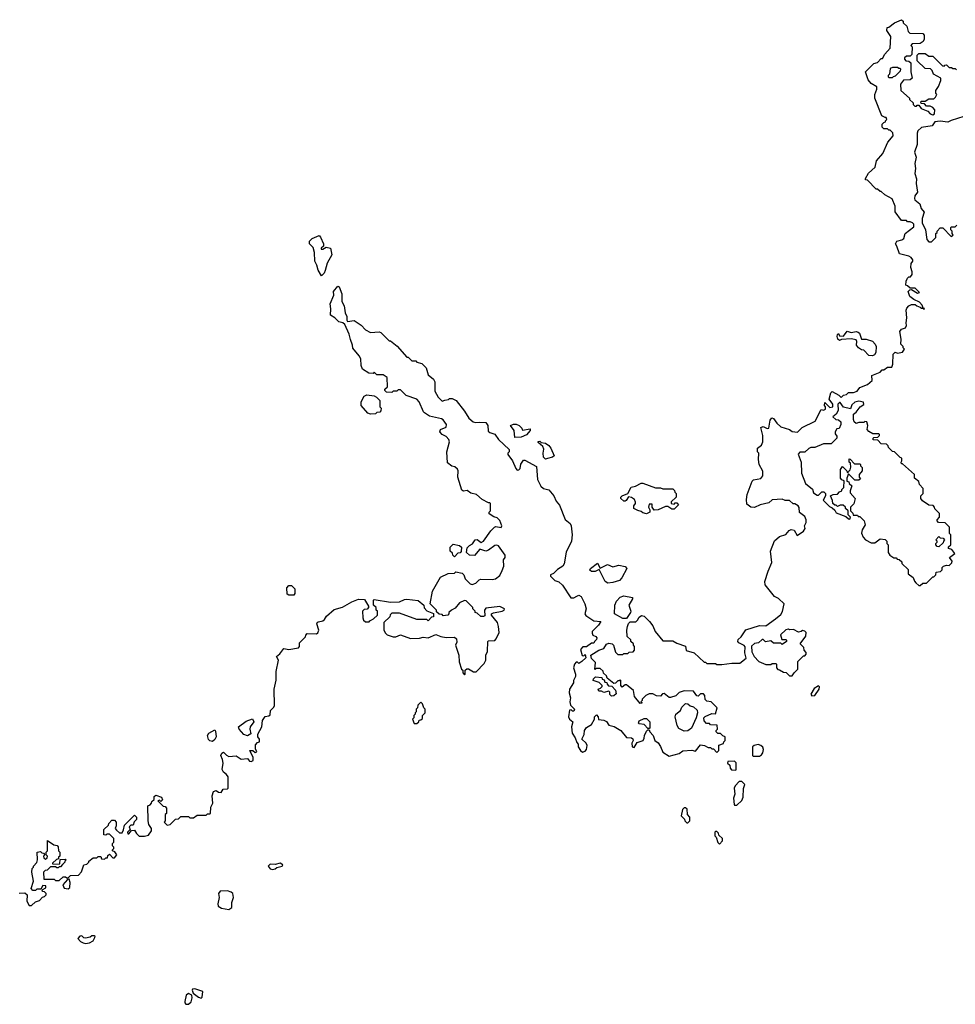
# Model space of a CAD drawing. Extents: x 1862350 to 2057294, y 212041 to 437318.
# Tile 235 of 256: x 2003730 to 2011185, y 354943 to 362790. Entities that reach past the tile are written whole.
import ezdxf

# ---------------------------------------------------------------- set-up
doc = ezdxf.new("R2010")
doc.units = 0

msp = doc.modelspace()

# ---------------------------------------------------------------- linework, layer by layer
at = {"layer": '0CON10XD'}
for points in [[(2008578.3, 357478.3), (2008565, 357490), (2008555, 357490), (2008531.7, 357471.7), (2008520, 357485), (2008520, 357525), (2008515, 357530), (2008508.3, 357521.7), (2008495, 357520), (2008478.3, 357501.7), (2008465, 357500), (2008411.7, 357541.7), (2008405, 357560), (2008381.7, 357581.7), (2008378.3, 357598.3), (2008355, 357620), (2008325, 357620), (2008311.7, 357611.7), (2008317, 357667), (2008285, 357700), (2008280, 357725), (2008343.9, 357766.1), (2008385, 357780), (2008406.7, 357813.3), (2008425, 357820), (2008450, 357815), (2008462.5, 357805), (2008478.3, 357748.3), (2008495, 357730), (2008535, 357730), (2008545, 357740), (2008575, 357740), (2008585, 357750), (2008618.3, 357751.7), (2008630, 357765), (2008630, 357795), (2008620, 357805), (2008620, 357815), (2008600, 357835), (2008598.3, 357848.3), (2008570, 357875), (2008567.5, 357925), (2008572.5, 357955), (2008581.7, 357978.3), (2008595, 357990), (2008638.3, 357991.7), (2008653.3, 358005), (2008665, 358027.5), (2008685, 358042.5), (2008705, 358037.5), (2008747.5, 357995), (2008775, 357960), (2008792.5, 357915), (2008855, 357840), (2008935, 357840), (2008965, 357820), (2009035, 357797.5), (2009041.7, 357761.7), (2009105, 357743.3), (2009185, 357670), (2009195, 357670), (2009205, 357660), (2009275, 357660), (2009285, 357652.5), (2009325, 357650), (2009405, 357662.5), (2009467, 357663), (2009518.3, 357701.7), (2009508.8, 357745), (2009511.7, 357791.7), (2009503, 357803), (2009460, 357825), (2009452.5, 357835), (2009455, 357850), (2009478.3, 357871.7), (2009515, 357927.5), (2009625, 357963.3), (2009675, 357960), (2009752.5, 358015), (2009795, 358050), (2009807, 358073), (2009822.5, 358135), (2009775, 358177.5), (2009743.6, 358193.6), (2009670, 358285), (2009668.3, 358311.7), (2009692.5, 358395), (2009722.5, 358465), (2009713.3, 358555), (2009745, 358637.5), (2009785, 358672.5), (2009835, 358687.5), (2009860.8, 358719.2), (2009876.4, 358726.4), (2009900.7, 358720.7), (2009925, 358680), (2009976.4, 358713.6), (2009987.5, 358735), (2009982.5, 358755), (2009997, 358783), (2009997.5, 358805), (2009985, 358830), (2009942.5, 358862.5), (2009941.7, 358901.7), (2009932.5, 358915), (2009905, 358932.5), (2009892.5, 358932.5), (2009865, 358957.5), (2009828.3, 358958.3), (2009805, 358970), (2009727, 358963), (2009699.5, 358940.5), (2009630, 358925), (2009585, 358902.5), (2009556.4, 358906.4), (2009525, 358930), (2009520, 358965), (2009526, 359005), (2009565, 359112.5), (2009576.1, 359123.9), (2009635, 359134), (2009652.5, 359155), (2009652.3, 359192.3), (2009623.3, 359245), (2009617.5, 359285), (2009620, 359335), (2009610, 359345), (2009610, 359375), (2009640.7, 359399.3), (2009651.2, 359425), (2009651.9, 359451.9), (2009651.9, 359475), (2009635, 359540), (2009655, 359548.8), (2009685, 359533.3), (2009700, 359535), (2009710.7, 359599.3), (2009721.7, 359618.3), (2009735, 359612.5), (2009764.1, 359574.1), (2009795.8, 359545.8), (2009862.5, 359525), (2009885, 359508.8), (2009927, 359503), (2009965, 359538.8), (2010069.5, 359590.5), (2010115, 359682.5), (2010135, 359677.5), (2010150, 359685), (2010150, 359705), (2010142.5, 359715), (2010145, 359740), (2010185, 359700), (2010210, 359705), (2010210, 359725), (2010180, 359765), (2010193, 359817), (2010200, 359825), (2010205, 359827.5), (2010257, 359797), (2010275, 359780), (2010293, 359797), (2010317, 359803), (2010335, 359820), (2010375, 359820), (2010401.7, 359828.3), (2010425, 359860), (2010485, 359882.5), (2010522.5, 359915), (2010520, 359955), (2010585, 359980), (2010601.7, 359998.3), (2010615, 360000), (2010645, 360020), (2010678.3, 360021.7), (2010687.5, 360045), (2010690, 360125), (2010705, 360140), (2010725, 360132.5), (2010765, 360140), (2010780, 360165), (2010770, 360175), (2010770, 360185), (2010750, 360205), (2010752.5, 360245), (2010743.3, 360305), (2010755, 360322.5), (2010787.5, 360335), (2010796.4, 360353.6), (2010793.3, 360375), (2010800, 360415), (2010792.5, 360475), (2010798.3, 360491.7), (2010815, 360510), (2010835, 360520), (2010865, 360520), (2010878.3, 360508.3), (2010905, 360500), (2010915, 360490), (2010930, 360490), (2010935, 360480), (2010938.3, 360488.3), (2010930, 360490), (2010920, 360515), (2010899.3, 360539.3), (2010855, 360560), (2010823.6, 360583.6), (2010810, 360625), (2010821.7, 360638.3), (2010835, 360640), (2010885, 360610), (2010900, 360615), (2010865, 360650), (2010825, 360650), (2010805, 360670), (2010790, 360675), (2010792.5, 360705), (2010805, 360730), (2010815, 360740), (2010828.3, 360741.7), (2010841.7, 360758.3), (2010841.7, 360781.7), (2010830, 360815), (2010833.6, 360846.4), (2010847.5, 360865), (2010847.5, 360875), (2010832.5, 360895), (2010815, 360906), (2010740, 360925), (2010720, 360985), (2010707.5, 361005), (2010720, 361025), (2010760, 361035), (2010775, 361047.5), (2010786.7, 361085), (2010855, 361140), (2010855, 361160), (2010845, 361170), (2010825, 361180), (2010805, 361180), (2010795, 361190), (2010755, 361190), (2010705, 361260), (2010706.2, 361305), (2010683, 361363), (2010623, 361393), (2010595, 361420), (2010585, 361420), (2010565, 361440), (2010555, 361440), (2010485, 361510), (2010470, 361515), (2010470, 361525), (2010493.6, 361566.4), (2010547.5, 361615), (2010557.5, 361665), (2010607, 361723), (2010647.5, 361815), (2010690, 361865), (2010688.3, 361888.3), (2010665, 361910), (2010655, 361910), (2010645, 361920), (2010615, 361920), (2010603, 361933), (2010603, 361957), (2010615, 361970), (2010630, 361975), (2010630, 361985), (2010640, 361995), (2010635, 362010), (2010625, 362010), (2010600, 362025), (2010542.5, 362165), (2010542.5, 362195), (2010560, 362235), (2010560, 362255), (2010515, 362282.5), (2010490.7, 362310.7), (2010470, 362375), (2010535, 362440), (2010565, 362450), (2010595, 362480), (2010605, 362480), (2010622.5, 362515), (2010667, 362563), (2010672.5, 362655), (2010640, 362705), (2010641.7, 362728.3), (2010655, 362730), (2010700, 362765), (2010755, 362790), (2010768.3, 362778.3), (2010770, 362765), (2010798.3, 362738.3), (2010810, 362695), (2010821.7, 362681.7), (2010925, 362680), (2010937, 362667), (2010937.5, 362635), (2010930, 362615), (2010905, 362600), (2010841.7, 362598.3), (2010830, 362585), (2010840, 362575), (2010838.3, 362511.7), (2010825, 362500), (2010795, 362500), (2010780, 362485), (2010780, 362475), (2010791.7, 362461.7), (2010815, 362460), (2010830, 362445), (2010830, 362375), (2010840, 362325), (2010825, 362310), (2010773, 362307), (2010747.5, 362275), (2010750, 362225), (2010820, 362165), (2010820, 362155), (2010848.3, 362128.3), (2010850, 362115), (2010861.7, 362101.7), (2010875, 362100), (2010881.7, 362108.3), (2010895, 362110), (2010911.7, 362081.7), (2010965, 362060), (2010985, 362040), (2011005, 362032.5), (2011019.3, 362040.7), (2011021.7, 362071.7), (2011005, 362090), (2010985, 362100), (2010955, 362100), (2010938.3, 362118.3), (2010911.7, 362121.7), (2010910, 362135), (2010915, 362140), (2010945, 362140), (2010975, 362160), (2011015, 362160), (2011028.3, 362171.7), (2011037.5, 362195), (2011030, 362205), (2011030, 362225), (2011051.7, 362258.3), (2011070, 362305), (2011070, 362325), (2011010, 362355), (2011000, 362385), (2010988.3, 362398.3), (2010945, 362400), (2010881.7, 362461.7), (2010881.7, 362508.3), (2010895, 362520), (2010945, 362520), (2010975, 362500), (2011005, 362500), (2011081.7, 362421.7), (2011095, 362420), (2011101.7, 362428.3), (2011115, 362430), (2011135, 362410), (2011155, 362410), (2011165, 362400), (2011185, 362400), (2011195, 362390)], [(2010685, 362330), (2010691.7, 362338.3), (2010708.3, 362341.7), (2010748.3, 362381.7), (2010750, 362395), (2010745, 362400), (2010735, 362400), (2010725, 362410), (2010685, 362410), (2010665, 362400), (2010660, 362355), (2010650, 362345), (2010650, 362335), (2010655, 362330), (2010685, 362330)], [(2011251.7, 362018.3), (2011153, 361987), (2011125, 361972.5), (2011065, 361982.5), (2011023, 361977), (2011000, 361945), (2010915, 361930), (2010886.7, 361905), (2010880, 361885), (2010880, 361795), (2010858.8, 361735), (2010873.3, 361695), (2010861.2, 361645), (2010867.5, 361605), (2010862.5, 361565), (2010877, 361523), (2010873.3, 361485), (2010882.5, 361415), (2010862.5, 361385), (2010860, 361365), (2010863.6, 361353.6), (2010902.5, 361322.5), (2010914.1, 361284.1), (2010936.2, 361255), (2010921.2, 361205), (2010921.7, 361171.7), (2010948, 361115), (2010958.3, 361038.3), (2010975, 361020), (2010995, 361020), (2011030, 361055), (2011030, 361085), (2011040, 361095), (2011040, 361105), (2011065, 361130), (2011085, 361130), (2011151.7, 361061.7), (2011168.3, 361071.7), (2011160, 361085), (2011160, 361105), (2011150, 361115), (2011150, 361135), (2011155, 361140), (2011185, 361140), (2011198.3, 361151.7)], [(2006135, 360750), (2006107.5, 360795), (2006097.5, 360835), (2006082.5, 360865), (2006080, 360935), (2006067.5, 360975), (2006040, 361005), (2006040, 361025), (2006060, 361045), (2006115, 361070), (2006127, 361057), (2006150, 361005), (2006150, 360985), (2006131.7, 360968.3), (2006131.7, 360961.7), (2006145, 360960), (2006172.5, 360977.5), (2006205, 360970), (2006216.7, 360915), (2006180.5, 360849.5), (2006165, 360790), (2006155, 360770), (2006135, 360750)], [(2006111.7, 357991.7), (2006145, 358000), (2006159.3, 358010.7), (2006173.6, 358036.4), (2006235, 358090), (2006301.7, 358108.3), (2006375, 358150), (2006428.3, 358171.7), (2006478.3, 358168.3), (2006510, 358115), (2006510, 358105), (2006498.3, 358091.7), (2006475, 358090), (2006460, 358075), (2006463, 358023), (2006470, 358005), (2006485, 357990), (2006515, 357990), (2006520, 358000), (2006550, 358015), (2006580, 358045), (2006580, 358075), (2006570, 358085), (2006570, 358105), (2006550, 358125), (2006550, 358165), (2006555, 358170), (2006685, 358147.5), (2006755, 358150), (2006795, 358170), (2006815, 358172.5), (2006905, 358160), (2006950, 358125), (2006953, 358103), (2006975, 358080), (2007028.3, 358058.3), (2007028.3, 358031.7), (2007011.7, 358028.3), (2006985, 358000), (2006975, 358010), (2006895, 358010), (2006755, 358060), (2006695, 358060), (2006681.7, 358048.3), (2006678.3, 358031.7), (2006630, 357985), (2006630, 357925), (2006645, 357900), (2006658.3, 357888.3), (2006705, 357872.5), (2006727, 357873), (2006765, 357887.5), (2006845, 357857.5), (2006915, 357860), (2006945, 357870), (2006985, 357862.5), (2007045, 357890), (2007085, 357873.3), (2007127, 357867), (2007195, 357870), (2007210, 357855), (2007211.7, 357828.3), (2007202.5, 357805), (2007230, 357725), (2007231.7, 357671.7), (2007250, 357615), (2007260, 357605), (2007260, 357585), (2007275, 357570), (2007280, 357575), (2007280, 357605), (2007293, 357617), (2007305, 357617.5), (2007345, 357592.5), (2007367, 357593), (2007431.7, 357658.3), (2007444.3, 357685), (2007443.6, 357726.4), (2007457.5, 357755), (2007460, 357835), (2007465, 357840), (2007515, 357842.5), (2007526.7, 357855), (2007549.2, 357905), (2007545.6, 357955), (2007536.9, 357985), (2007488.8, 358045), (2007490, 358055), (2007505, 358063.8), (2007575, 358076.7), (2007590, 358085), (2007592.5, 358095), (2007555, 358112.5), (2007445, 358100), (2007432.5, 358085), (2007435, 358040), (2007425, 358033.3), (2007403.9, 358033.9), (2007375, 358060), (2007360, 358065), (2007360, 358075), (2007340, 358095), (2007340, 358105), (2007288.3, 358158.3), (2007275, 358162.5), (2007235, 358142.5), (2007199.3, 358100.7), (2007170, 358085), (2007150, 358065), (2007150, 358055), (2007140, 358045), (2007105, 358040), (2007095, 358050), (2007071.7, 358051.7), (2007051.7, 358071.7), (2007050, 358085), (2007000, 358135), (2007020, 358235), (2007083.6, 358346.4), (2007145, 358377.5), (2007195, 358380), (2007205, 358390), (2007255, 358380), (2007270, 358365), (2007280, 358335), (2007320, 358295), (2007335, 358290), (2007365, 358300), (2007390, 358325), (2007405, 358330), (2007495, 358327.5), (2007520, 358335), (2007555, 358360), (2007575, 358400), (2007587.5, 358435), (2007583.8, 358485), (2007597.5, 358505), (2007597, 358523), (2007545, 358597.5), (2007533, 358603), (2007515, 358600), (2007465, 358561.2), (2007445, 358553.8), (2007395, 358570), (2007355, 358520), (2007313, 358523), (2007290, 358545), (2007295, 358580), (2007315, 358600), (2007338.3, 358611.7), (2007360, 358645), (2007375, 358647.5), (2007407, 358623), (2007426.4, 358633.6), (2007483.9, 358716.1), (2007513.9, 358746.1), (2007525, 358750), (2007565, 358742.5), (2007572.5, 358755), (2007555, 358800), (2007535, 358820), (2007508.3, 358828.3), (2007471.7, 358851.7), (2007470, 358865), (2007480, 358875), (2007480, 358935), (2007475, 358940), (2007465, 358940), (2007415, 358967.5), (2007370, 359005), (2007325, 359017.5), (2007295, 359037.5), (2007265, 359032.5), (2007251.7, 359041.7), (2007220, 359145), (2007222.5, 359195), (2007217, 359207), (2007197, 359227), (2007173, 359233), (2007137.5, 359257.5), (2007133.3, 359345), (2007153.3, 359425), (2007150, 359445), (2007128.3, 359468.3), (2007095, 359483.3), (2007076.7, 359505), (2007082.5, 359525), (2007128, 359542), (2007131.2, 359565), (2007105, 359600), (2007089.5, 359609.5), (2006995, 359631.2), (2006955.9, 359655.9), (2006946.7, 359665), (2006913.3, 359745), (2006895, 359766.7), (2006810, 359795), (2006765, 359840), (2006745, 359840), (2006735, 359830), (2006705, 359830), (2006695, 359820), (2006651.7, 359821.7), (2006640, 359835), (2006640, 359845), (2006660, 359865), (2006658.3, 359938.3), (2006625, 359960), (2006575, 359960), (2006555, 359980), (2006545, 359970), (2006513, 359973), (2006462.5, 360005), (2006450, 360035), (2006447, 360087), (2006435, 360110), (2006383, 360173), (2006382.5, 360195), (2006365, 360240), (2006356.2, 360285), (2006321.2, 360361.2), (2006303.9, 360373.9), (2006273, 360383), (2006240, 360415), (2006207.5, 360435), (2006210, 360485), (2006203.9, 360526.1), (2006233.3, 360595), (2006231.2, 360625), (2006265, 360666.7), (2006275, 360660), (2006296.4, 360606.4), (2006296, 360545), (2006315, 360510), (2006322.5, 360455), (2006337.5, 360425), (2006336.7, 360395), (2006342.5, 360385), (2006395, 360393.8), (2006450, 360355), (2006485, 360317.5), (2006525, 360297.5), (2006595, 360302.5), (2006607, 360297), (2006675, 360230), (2006685, 360230), (2006738.3, 360188.3), (2006815, 360100), (2006825, 360100), (2006855, 360070), (2006885, 360070), (2006895, 360060), (2006935, 360050), (2006967.5, 360015), (2006985, 359960), (2007027.5, 359925), (2007037.5, 359905), (2007038.3, 359828.3), (2007063, 359783), (2007095, 359750), (2007118.3, 359758.3), (2007147, 359763), (2007155, 359770), (2007175, 359770), (2007206.4, 359756.4), (2007275, 359670), (2007307.5, 359615), (2007344.1, 359584.1), (2007365, 359578.8), (2007395, 359583.3), (2007445, 359580), (2007460, 359555), (2007461.7, 359511.7), (2007475, 359500), (2007516.4, 359486.4), (2007544.1, 359444.1), (2007630, 359365), (2007630, 359345), (2007620, 359335), (2007620, 359325), (2007657.5, 359275), (2007683.3, 359213.3), (2007695, 359200), (2007708.3, 359201.7), (2007717, 359213), (2007723, 359247), (2007745, 359280), (2007755, 359280), (2007848.3, 359228.3), (2007856, 359125), (2007882.6, 359072.6), (2007903.2, 359053.2), (2007945, 359042.5), (2007986.2, 358995), (2008005, 358952.5), (2008030.7, 358920.7), (2008076.4, 358806.4), (2008116.7, 358775), (2008123.8, 358755), (2008132.5, 358685), (2008127.5, 358635), (2008083, 358547), (2008067, 358453), (2008056.4, 358433.6), (2008015, 358407.5), (2007983.6, 358376.4), (2007960, 358365), (2007960, 358355), (2007995, 358320), (2008025, 358310), (2008055, 358282.5), (2008121.7, 358181.7), (2008145, 358182.5), (2008170, 358195), (2008185, 358202.5), (2008203, 358193), (2008233.3, 358135), (2008242.5, 358095), (2008232.5, 358055), (2008240.7, 358040.7), (2008305, 358000), (2008360, 357995), (2008342.5, 357965), (2008292.5, 357915), (2008290.7, 357900.7), (2008297.5, 357885), (2008320, 357875), (2008327.5, 357865), (2008325, 357850), (2008310, 357835), (2008305, 357820), (2008285, 357820), (2008245, 357792.5), (2008218.3, 357791.7), (2008198.3, 357771.7), (2008211.7, 357721.7), (2008225, 357720), (2008235, 357730), (2008240, 357705), (2008210, 357675), (2008185, 357660), (2008175, 357670), (2008165, 357670), (2008150, 357655), (2008142.5, 357625), (2008157.5, 357575), (2008157.5, 357555), (2008142.5, 357525), (2008142.5, 357505), (2008110, 357455), (2008107.5, 357425), (2008120, 357385), (2008113.8, 357355), (2008118.3, 357328.3), (2008150, 357295), (2008145, 357280), (2008135, 357280), (2008125, 357290), (2008111.7, 357288.3), (2008102.5, 357235), (2008110, 357215), (2008137.5, 357195), (2008127.5, 357155), (2008132.5, 357105), (2008157, 357067), (2008168.3, 357028.3), (2008180, 357015), (2008180, 356995), (2008197.5, 356965), (2008215, 356952.5), (2008235, 356960), (2008247.5, 356975), (2008252.5, 357005), (2008243, 357023), (2008210, 357055), (2008227, 357093), (2008230, 357125), (2008245, 357150), (2008286.4, 357173.6), (2008310, 357215), (2008310, 357235), (2008325, 357250), (2008340, 357235), (2008341.7, 357211.7), (2008385, 357207.5), (2008405, 357197.5), (2008425, 357167.5), (2008467, 357157), (2008520, 357125), (2008565, 357070), (2008605, 357067.5), (2008615, 357060), (2008617.5, 357045), (2008607.5, 357025), (2008610, 356995), (2008625, 356990), (2008650.7, 357029.3), (2008697.5, 357045), (2008706.4, 357063.6), (2008707.5, 357085), (2008725, 357120), (2008735, 357130), (2008745, 357130), (2008750, 357115), (2008777.5, 357085), (2008790, 357045), (2008816.4, 357026.4), (2008837, 356997), (2008853.6, 356953.6), (2008905, 356920), (2008985, 356942.5), (2009015, 356962.5), (2009085, 356967.5), (2009115, 356960), (2009155, 357010), (2009187, 357007), (2009215, 356990), (2009235, 356990), (2009245, 356980), (2009258.3, 356978.3), (2009285, 356950), (2009300, 356965), (2009301.7, 357008.3), (2009338.3, 357021.7), (2009340, 357035), (2009350, 357045), (2009350, 357075), (2009331.7, 357081.7), (2009315, 357100), (2009291.7, 357101.7), (2009280, 357115), (2009280, 357125), (2009290, 357135), (2009288.3, 357168.3), (2009235, 357170), (2009225, 357180), (2009201.7, 357181.7), (2009183, 357203), (2009180, 357225), (2009193, 357237), (2009245, 357260), (2009275, 357257.5), (2009287.5, 357305), (2009240, 357355), (2009205, 357360), (2009191.7, 357371.7), (2009190, 357405), (2009177.7, 357417.7), (2009155, 357416.2), (2009135, 357400), (2009125, 357402.5), (2009099.5, 357439.5), (2009025, 357442.5), (2008985, 357427.5), (2008958.3, 357401.7), (2008915, 357387.5), (2008905, 357387.5), (2008865, 357420), (2008851.7, 357418.3), (2008835, 357400), (2008805, 357402.5), (2008775, 357417.5), (2008745, 357417.5), (2008720, 357405), (2008690, 357375), (2008690, 357365), (2008680, 357355), (2008690, 357345), (2008675, 357340), (2008630, 357395), (2008620, 357445), (2008578.3, 357478.3)], [(2010525, 360110), (2010495, 360113.3), (2010456.1, 360156.1), (2010438.3, 360158.3), (2010413.6, 360173.6), (2010397.5, 360195), (2010400, 360225), (2010395, 360237.5), (2010355, 360246.2), (2010278.3, 360241.7), (2010263, 360233), (2010250, 360245), (2010242.5, 360265), (2010245, 360280), (2010255, 360290), (2010261.7, 360271.7), (2010295, 360267.5), (2010322.5, 360307.5), (2010355, 360296.7), (2010395, 360306.2), (2010410.7, 360300.7), (2010421.2, 360291.2), (2010437.5, 360245), (2010475, 360243.3), (2010525, 360226.7), (2010547.5, 360205), (2010553.3, 360185), (2010551.7, 360138.3), (2010540, 360120), (2010525, 360110)], [(2006525, 359647.5), (2006503, 359653), (2006450, 359715), (2006450, 359745), (2006475, 359790), (2006495, 359800), (2006555, 359792.5), (2006573, 359783), (2006600, 359755), (2006600, 359705), (2006610, 359695), (2006607, 359673), (2006598.3, 359661.7), (2006575, 359660), (2006565, 359650), (2006525, 359647.5)], [(2010905, 358280), (2010925, 358300), (2010955, 358300), (2011005, 358350), (2011015, 358350), (2011030, 358365), (2011031.7, 358388.3), (2011068.3, 358391.7), (2011080, 358405), (2011080, 358425), (2011090, 358435), (2011115, 358442.5), (2011135, 358440), (2011158.3, 358461.7), (2011160, 358475), (2011140, 358505), (2011180, 358535), (2011158.3, 358568.3), (2011130, 358575), (2011131.7, 358588.3), (2011150, 358605), (2011150, 358685), (2011140, 358695), (2011140, 358745), (2011105, 358780), (2011051.7, 358781.7), (2011040, 358795), (2011040, 358805), (2011060, 358825), (2011060, 358855), (2011021.7, 358891.7), (2011020, 358905), (2011008.3, 358918.3), (2010975, 358920), (2010922.5, 358955), (2010910, 358975), (2010910, 358995), (2010930, 359015), (2010930, 359055), (2010900, 359085), (2010895, 359110), (2010860, 359135), (2010860, 359165), (2010765, 359250), (2010755, 359250), (2010752.5, 359265), (2010760, 359275), (2010760, 359295), (2010745, 359300), (2010700, 359345), (2010685, 359350), (2010651.7, 359381.7), (2010650, 359395), (2010637, 359407), (2010595, 359410), (2010568.3, 359438.3), (2010531.7, 359441.7), (2010530, 359455), (2010535, 359460), (2010568.3, 359461.7), (2010580, 359475), (2010580, 359485), (2010575, 359490), (2010528.3, 359488.3), (2010497, 359507), (2010482.5, 359525), (2010487.5, 359555), (2010480, 359585), (2010465, 359587.5), (2010455, 359580), (2010415, 359580), (2010395, 359572.5), (2010380, 359585), (2010372.5, 359605), (2010372.5, 359647.5), (2010395, 359662.5), (2010427.5, 359705), (2010455, 359722.5), (2010453, 359743), (2010415, 359750), (2010385, 359742.5), (2010360, 359720), (2010350, 359690), (2010293, 359703), (2010268.3, 359738.3), (2010261.7, 359738.3), (2010250, 359725), (2010252.5, 359675), (2010235, 359647.5), (2010210, 359625), (2010232.5, 359602.5), (2010255, 359600), (2010272.5, 359585), (2010272.5, 359565), (2010258.3, 359531.7), (2010241.7, 359528.3), (2010227.5, 359505), (2010228.3, 359488.3), (2010241.7, 359471.7), (2010240, 359455), (2010195, 359410), (2010135, 359410), (2010065, 359380), (2010035, 359380), (2010017, 359373), (2009985, 359343.3), (2009945, 359343.3), (2009931.7, 359328.3), (2009957.5, 359265), (2009960, 359175), (2009991.2, 359095), (2010048.3, 359048.3), (2010055, 359020), (2010085, 359000), (2010095, 359000), (2010121.7, 359028.3), (2010138.3, 359028.3), (2010150, 359015), (2010150, 358995), (2010131.7, 358961.7), (2010181.7, 358911.7), (2010205, 358900), (2010225, 358880), (2010235, 358860), (2010311.7, 358831.7), (2010335, 358812.5), (2010345, 358810), (2010350, 358825), (2010330, 358845), (2010330, 358875), (2010310, 358895), (2010310, 358905), (2010291.7, 358921.7), (2010268.3, 358921.7), (2010245, 358910), (2010235, 358920), (2010225, 358920), (2010210, 358935), (2010207, 358957), (2010190, 358995), (2010213, 359007), (2010245, 359010), (2010261.7, 359028.3), (2010280, 359035), (2010280, 359045), (2010297, 359063), (2010300, 359115), (2010281.7, 359121.7), (2010270, 359135), (2010270, 359205), (2010285, 359230), (2010320, 359195), (2010325, 359180), (2010346.4, 359203.6), (2010352.5, 359225), (2010350, 359255), (2010340, 359265), (2010340, 359290), (2010348.3, 359288.3), (2010381.7, 359251.7), (2010425, 359250), (2010430, 359245), (2010430, 359235), (2010441.7, 359221.7), (2010442.5, 359195), (2010420, 359165), (2010420, 359145), (2010428.3, 359131.7), (2010415, 359120), (2010385, 359120), (2010335, 359170), (2010320, 359135), (2010321.7, 359111.7), (2010336.7, 359106.7), (2010340, 359095), (2010360, 359075), (2010347.5, 359035), (2010348.3, 359018.3), (2010387.5, 358975), (2010377.5, 358932.5), (2010350, 358905), (2010350, 358875), (2010368.3, 358858.3), (2010371.7, 358841.7), (2010405, 358840), (2010411.7, 358831.7), (2010425, 358830), (2010457.5, 358795), (2010467.5, 358765), (2010443.3, 358725), (2010437, 358697), (2010450, 358665), (2010470, 358645), (2010515, 358620), (2010545, 358620), (2010585, 358652.5), (2010627, 358647), (2010640, 358635), (2010640, 358615), (2010650, 358605), (2010650, 358545), (2010663.3, 358523.3), (2010695, 358500), (2010715, 358500), (2010721.7, 358491.7), (2010738.3, 358488.3), (2010758.3, 358468.3), (2010760, 358455), (2010808.3, 358408.3), (2010810, 358375), (2010850, 358345), (2010860, 358315), (2010871.7, 358301.7), (2010895, 358280), (2010905, 358280)], [(2007675, 359460), (2007670, 359515), (2007640, 359555), (2007663.9, 359566.1), (2007686.4, 359566.4), (2007710, 359555), (2007730, 359535), (2007735, 359520), (2007798.3, 359528.3), (2007797.5, 359515), (2007768.3, 359481.7), (2007725, 359462.5), (2007675, 359460)], [(2007918.3, 359288.3), (2007903, 359303), (2007900, 359335), (2007907.5, 359367.5), (2007898.3, 359388.3), (2007861.7, 359421.7), (2007861.7, 359428.3), (2007875, 359430), (2007885, 359420), (2007920, 359415), (2007945, 359397.5), (2007962.5, 359375), (2007987.5, 359315), (2007975, 359302.5), (2007935, 359293.3), (2007918.3, 359288.3)], [(2008725, 358852.5), (2008695, 358860), (2008681.7, 358871.7), (2008655, 358877.5), (2008622.5, 358895), (2008622.5, 358915), (2008637, 358933), (2008637.5, 358945), (2008627.5, 358965), (2008605, 358982.5), (2008581.7, 358988.3), (2008563, 358957), (2008555, 358953.3), (2008543.9, 358953.9), (2008520, 358975), (2008520, 358985), (2008530, 358995), (2008576.7, 359013.3), (2008602.5, 359065), (2008637.5, 359072.5), (2008683, 359097), (2008695, 359097.5), (2008795, 359060), (2008835, 359060), (2008855, 359050), (2008935, 359050), (2008948.3, 359038.3), (2008950, 359025), (2008960, 359015), (2008960, 358985), (2008921.7, 358948.3), (2008920, 358935), (2008945, 358930), (2008951.7, 358938.3), (2008965, 358940), (2008980, 358925), (2008945, 358890), (2008925, 358890), (2008895, 358910), (2008875, 358910), (2008817, 358883), (2008785, 358880), (2008770, 358905), (2008768.3, 358928.3), (2008745, 358930), (2008740, 358905), (2008750, 358885), (2008750, 358865), (2008725, 358852.5)], [(2007195, 358510), (2007181.7, 358521.7), (2007178.3, 358538.3), (2007160, 358555), (2007160, 358585), (2007185, 358610), (2007235, 358600), (2007250, 358585), (2007248.3, 358551.7), (2007238.3, 358541.7), (2007221.7, 358538.3), (2007195, 358510)], [(2011055, 358590), (2011041.7, 358591.7), (2011030, 358605), (2011030, 358615), (2011040, 358625), (2011040, 358635), (2011030, 358645), (2011055, 358670), (2011065, 358660), (2011088.3, 358658.3), (2011100, 358645), (2011090, 358635), (2011088.3, 358621.7), (2011055, 358590)], [(2008415, 358300), (2008395, 358314), (2008348.3, 358408.3), (2008315, 358392.5), (2008285, 358392.5), (2008273.6, 358403.6), (2008277.5, 358415), (2008335, 358457.5), (2008355, 358420), (2008412.9, 358447.1), (2008455, 358428.9), (2008503.8, 358443.8), (2008555, 358432.5), (2008567.5, 358415), (2008528.3, 358341.7), (2008508.3, 358321.7), (2008455, 358303.8), (2008415, 358300)], [(2005915, 358202.5), (2005875, 358202.5), (2005861.7, 358211.7), (2005858.3, 358261.7), (2005875, 358280), (2005895, 358280), (2005922.5, 358255), (2005923, 358217), (2005915, 358202.5)], [(2008565, 358017.5), (2008535, 358017.5), (2008470, 358055), (2008473, 358123), (2008486.2, 358155), (2008515, 358188.8), (2008545, 358198.8), (2008612.5, 358185), (2008612.5, 358175), (2008584, 358125), (2008598.8, 358075), (2008596.7, 358065), (2008565, 358017.5)], [(2003725, 355830), (2003771.7, 355831.7), (2003790, 355815), (2003787.5, 355765), (2003805, 355730), (2003825, 355730), (2003855, 355760), (2003888.3, 355771.7), (2003911.7, 355798.3), (2003928.3, 355801.7), (2003940, 355815), (2003940, 355825), (2003928.3, 355838.3), (2003911.7, 355841.7), (2003910, 355855), (2003938.3, 355871.7), (2003938.3, 355888.3), (2003915, 355890), (2003898.3, 355861.7), (2003865, 355860), (2003855, 355850), (2003835, 355850), (2003820, 355865), (2003840, 355925), (2003827.5, 355995), (2003830, 356025), (2003840, 356035), (2003840, 356045), (2003867, 356073), (2003872.5, 356095), (2003870, 356155), (2003895, 356160), (2003905, 356150), (2003918.3, 356148.3), (2003930, 356135), (2003920, 356125), (2003921.7, 356111.7), (2003935, 356100), (2003948.3, 356111.7), (2003950, 356125), (2003940, 356135), (2003940, 356155), (2003950, 356165), (2003951.7, 356248.3), (2004003, 356213), (2004028.3, 356208.3), (2004037, 356197), (2004040, 356165), (2004050, 356155), (2004050, 356125), (2004040, 356115), (2004038.3, 356101.7), (2004021.7, 356098.3), (2003991.7, 356068.3), (2003991.7, 356061.7), (2004045, 356060), (2004050, 356065), (2004051.7, 356098.3), (2004095, 356100), (2004100, 356095), (2004090, 356085), (2004090, 356075), (2004071.7, 356058.3), (2004055, 356040), (2004045, 356040), (2004035, 356030), (2004025, 356030), (2004015, 356040), (2003975, 356040), (2003948.3, 356011.7), (2003931.7, 356008.3), (2003920, 355995), (2003921.7, 355941.7), (2004005, 355940), (2004015, 355930), (2004045, 355930), (2004075, 355960), (2004095, 355960), (2004105, 355950), (2004115, 355950), (2004135, 355970), (2004198.3, 355971.7), (2004221.7, 355998.3), (2004240, 356055), (2004265, 356060), (2004280, 356075), (2004280, 356085), (2004315, 356110), (2004345, 356110), (2004355, 356120), (2004375, 356120), (2004381.7, 356101.7), (2004405, 356100), (2004415, 356110), (2004428.3, 356111.7), (2004431.7, 356128.3), (2004445, 356140), (2004471.7, 356111.7), (2004485, 356110), (2004502.5, 356135), (2004488.3, 356158.3), (2004470, 356165), (2004470, 356175), (2004480, 356185), (2004480, 356195), (2004470, 356205), (2004470, 356225), (2004480, 356235), (2004480, 356265), (2004445, 356300), (2004425, 356300), (2004415, 356290), (2004400, 356295), (2004400, 356335), (2004438.3, 356371.7), (2004440, 356385), (2004465, 356410), (2004485, 356410), (2004497.5, 356395), (2004497.5, 356365), (2004490, 356345), (2004500.7, 356330.7), (2004525, 356310), (2004545, 356310), (2004557, 356333), (2004565, 356370), (2004645, 356450), (2004660, 356435), (2004660, 356415), (2004641.7, 356398.3), (2004635, 356370), (2004615, 356370), (2004601.7, 356358.3), (2004610, 356335), (2004590, 356315), (2004591.7, 356301.7), (2004598.3, 356301.7), (2004621.7, 356328.3), (2004645, 356330), (2004660, 356305), (2004683, 356283), (2004725, 356282.5), (2004755, 356290), (2004780, 356325), (2004780, 356345), (2004760, 356375), (2004752.5, 356405), (2004750, 356525), (2004768.3, 356531.7), (2004780, 356545), (2004781.7, 356558.3), (2004800, 356575), (2004801.7, 356598.3), (2004815, 356610), (2004860, 356595), (2004868.3, 356571.7), (2004855, 356560), (2004845, 356570), (2004830, 356565), (2004871.7, 356521.7), (2004888.3, 356518.3), (2004900, 356505), (2004900, 356465), (2004890, 356455), (2004890, 356405), (2004880, 356395), (2004905, 356370), (2004930, 356375), (2004971.7, 356418.3), (2004995, 356420), (2005015, 356440), (2005075, 356440), (2005085, 356430), (2005115, 356430), (2005145, 356450), (2005215, 356450), (2005225, 356460), (2005245, 356460), (2005250, 356465), (2005252.5, 356515), (2005267.5, 356545), (2005262.5, 356605), (2005275, 356640), (2005295, 356647.5), (2005315, 356632.5), (2005335, 356630), (2005351.7, 356658.3), (2005385, 356660), (2005390, 356665), (2005390, 356755), (2005377.5, 356775), (2005353.6, 356793.6), (2005343.6, 356813.6), (2005350, 356865), (2005346.7, 356895), (2005333.3, 356925), (2005340, 356945), (2005355, 356952.5), (2005378, 356928), (2005395, 356919.2), (2005455, 356922.5), (2005495, 356898), (2005545, 356900.8), (2005562.1, 356882.1), (2005575, 356878), (2005588.8, 356885), (2005591.2, 356911.2), (2005563.9, 356966.1), (2005587, 356967), (2005605, 356950), (2005620, 356955), (2005608.3, 356978.3), (2005608.3, 357011.7), (2005625, 357030), (2005640, 357035), (2005640, 357055), (2005627.5, 357075), (2005627.5, 357095), (2005658.8, 357155), (2005664.2, 357205.8), (2005685, 357237.5), (2005715, 357242.5), (2005725, 357250), (2005727.5, 357285), (2005755, 357312.5), (2005760, 357325), (2005757.5, 357455), (2005773.6, 357526.4), (2005773.8, 357595), (2005792.5, 357685), (2005776.7, 357715), (2005803.4, 357736.6), (2005835, 357780), (2005875, 357770), (2005950, 357785), (2005960, 357795), (2005960, 357825), (2006008.3, 357871.7), (2006010, 357885), (2006021.7, 357898.3), (2006095, 357896.7), (2006106.4, 357903.6), (2006113.3, 357925), (2006097.5, 357975), (2006101.7, 357988.3), (2006111.7, 357991.7)], [(2009885, 357560), (2009900, 357585), (2009930, 357615), (2009930, 357675), (2009975, 357720), (2009985, 357720), (2009997, 357733), (2009997, 357747), (2009980, 357765), (2009977, 357787), (2009950, 357815), (2009993.9, 357876.1), (2009996, 357905), (2009985, 357916.7), (2009968.3, 357921.7), (2009957, 357913), (2009935, 357910), (2009895, 357930), (2009865, 357927.5), (2009855, 357932.5), (2009835, 357927.5), (2009793, 357887), (2009801.7, 357851.7), (2009835, 357850), (2009840, 357845), (2009840, 357835), (2009805, 357810), (2009795, 357820), (2009735, 357820), (2009715, 357840), (2009673, 357833), (2009655, 357850), (2009645, 357850), (2009617, 357823), (2009585, 357817.5), (2009561.7, 357798.3), (2009563, 357753), (2009582.5, 357715), (2009620, 357675), (2009675, 357650), (2009715, 357650), (2009725, 357660), (2009755, 357660), (2009760, 357655), (2009760, 357625), (2009771.7, 357611.7), (2009785, 357610), (2009815, 357590), (2009838.3, 357588.3), (2009865, 357560), (2009885, 357560)], [(2008445, 357400), (2008433, 357413), (2008431.7, 357431.7), (2008425, 357440), (2008385, 357427.5), (2008365, 357440), (2008345, 357440), (2008340, 357455), (2008358.3, 357461.7), (2008370, 357475), (2008370, 357485), (2008347, 357507), (2008300, 357525), (2008301.7, 357538.3), (2008318.3, 357551.7), (2008368.3, 357548.3), (2008370, 357535), (2008388.3, 357528.3), (2008391.7, 357511.7), (2008408.3, 357508.3), (2008410, 357495), (2008421.7, 357481.7), (2008448.3, 357478.3), (2008477, 357447), (2008481.7, 357418.3), (2008465, 357402.5), (2008445, 357400)], [(2010042.8, 357402.8), (2010065, 357404.4), (2010101.5, 357455), (2010103.6, 357473.6), (2010095, 357482.5), (2010060.9, 357459.1), (2010034.2, 357415), (2010042.8, 357402.8)], [(2006895, 357180), (2006910, 357195), (2006911.7, 357208.3), (2006925, 357210), (2006938.3, 357221.7), (2006940, 357245), (2006960, 357265), (2006960, 357295), (2006950, 357305), (2006938.3, 357338.3), (2006925, 357350), (2006903, 357327), (2006900, 357305), (2006890, 357295), (2006890, 357275), (2006880, 357265), (2006880, 357255), (2006870, 357245), (2006870, 357225), (2006860, 357215), (2006871.7, 357181.7), (2006895, 357180)], [(2009025, 357120), (2008982.3, 357142.3), (2008968.8, 357165), (2008953.3, 357235), (2008957.5, 357255), (2008996.4, 357283.6), (2009005, 357310), (2009035, 357340), (2009055, 357337.5), (2009071.7, 357321.7), (2009100, 357315), (2009127, 357287), (2009130, 357265), (2009120, 357225), (2009082.5, 357145), (2009055, 357122.5), (2009025, 357120)], [(2005545, 357083.3), (2005515, 357092.5), (2005477.5, 357135), (2005472.5, 357155), (2005535, 357200), (2005585, 357217.5), (2005596.2, 357195), (2005567.5, 357155), (2005562.5, 357135), (2005571.7, 357098.3), (2005545, 357083.3)], [(2008745, 357140), (2008735, 357140), (2008705, 357172.5), (2008665, 357177.5), (2008660, 357185), (2008665, 357202.5), (2008705, 357220), (2008725, 357220), (2008750, 357195), (2008750, 357145), (2008745, 357140)], [(2005265, 357038.8), (2005245, 357042.5), (2005235, 357052.5), (2005226.2, 357085), (2005237.5, 357105), (2005285, 357130), (2005291.2, 357121.2), (2005296.4, 357075), (2005285, 357054.2), (2005265, 357038.8)], [(2009625, 356920), (2009640, 356930), (2009651.7, 356948.3), (2009657.5, 356975), (2009651.7, 356991.7), (2009636.1, 357006.1), (2009615, 357012.5), (2009583, 357007), (2009570, 356995), (2009570, 356925), (2009575, 356920), (2009625, 356920)], [(2009435, 356810), (2009440, 356815), (2009438.3, 356868.3), (2009425, 356880), (2009371.7, 356878.3), (2009370, 356865), (2009388.3, 356848.3), (2009390, 356825), (2009401.7, 356811.7), (2009435, 356810)], [(2009445, 356530), (2009485, 356567.5), (2009493.8, 356595), (2009497, 356663), (2009507.5, 356695), (2009485, 356720), (2009461.7, 356718.3), (2009430, 356685), (2009422.5, 356665), (2009427, 356617), (2009416.7, 356585), (2009422.5, 356535), (2009425, 356530), (2009445, 356530)], [(2009055, 356390), (2009070, 356405), (2009070, 356435), (2009050, 356455), (2009048.3, 356498.3), (2009035, 356510), (2009025, 356510), (2009010, 356495), (2009000, 356445), (2009028.3, 356418.3), (2009030, 356405), (2009045, 356390), (2009055, 356390)], [(2009305, 356220), (2009330, 356245), (2009330, 356265), (2009301.7, 356291.7), (2009298.3, 356308.3), (2009285, 356320), (2009275, 356320), (2009270, 356315), (2009270, 356285), (2009280, 356275), (2009291.7, 356231.7), (2009305, 356220)], [(2005745, 356017.5), (2005765, 356022.5), (2005777.5, 356032.5), (2005820, 356045), (2005827.5, 356055), (2005805, 356066.7), (2005765, 356057.5), (2005725, 356060), (2005710, 356045), (2005725, 356022.5), (2005745, 356017.5)], [(2004115, 355863.3), (2004130, 355875), (2004132.5, 355915), (2004125, 355940), (2004111.7, 355938.3), (2004072.5, 355895), (2004085, 355867.5), (2004115, 355863.3)], [(2005395, 355700), (2005420, 355715), (2005420, 355755), (2005433.3, 355795), (2005427.5, 355825), (2005415, 355837.5), (2005385, 355846.7), (2005326.4, 355843.6), (2005313.8, 355825), (2005318, 355795), (2005307.5, 355745), (2005312.5, 355725), (2005338.3, 355708.3), (2005395, 355700)], [(2004255, 355427.5), (2004285, 355432.5), (2004315, 355450), (2004327.5, 355475), (2004330, 355485), (2004325, 355490), (2004305, 355490), (2004291.7, 355478.3), (2004255, 355470), (2004241.7, 355471.7), (2004225, 355490), (2004210, 355485), (2004193, 355467), (2004215, 355442.5), (2004235, 355432.5), (2004255, 355427.5)], [(2005075, 354943.1), (2005097, 354963), (2005104, 354995), (2005102.5, 355015), (2005075, 355028.8), (2005056.2, 355015), (2005044.4, 354965), (2005044.5, 354954.5), (2005053.7, 354943.7), (2005075, 354943.1)], [(2005175, 354993.3), (2005185, 355000), (2005190, 355045), (2005125, 355066.2), (2005107, 355063), (2005103.3, 355055), (2005110.7, 355030.7), (2005155, 354998.8), (2005175, 354993.3)]]:
    msp.add_lwpolyline(points, dxfattribs=at)

doc.saveas('drawing.dxf')
